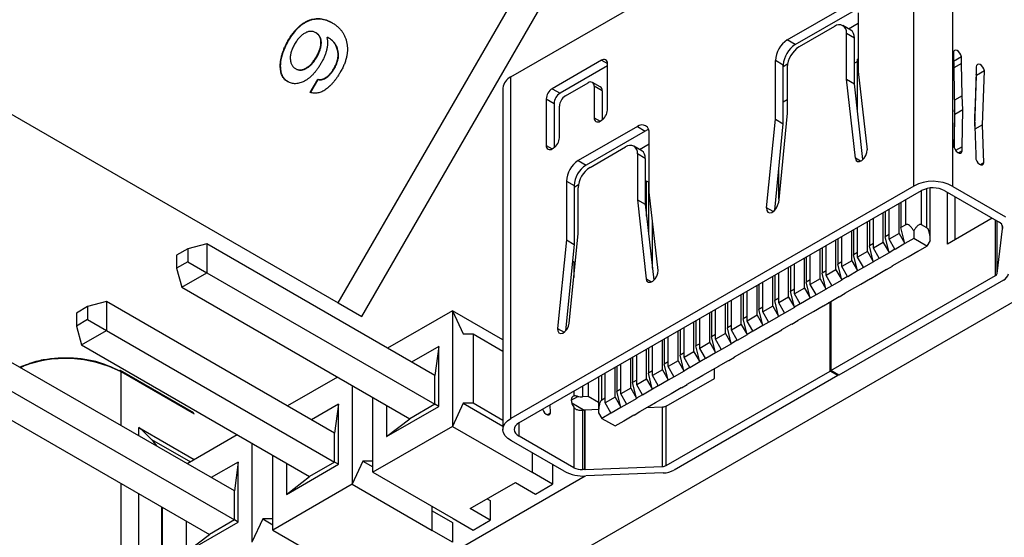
# Model space of a CAD drawing. Header units: millimetres. Extents: x 3 to 207, y 3 to 294.
# Tile 7 of 18: x 156 to 174, y 83 to 92. Entities that reach past the tile are written whole.
import ezdxf

# ---------------------------------------------------------------- set-up
doc = ezdxf.new("R2010")
doc.units = ezdxf.units.MM
doc.linetypes.add('SLD-实线', pattern=[0])
doc.layers.add('几何体', color=7, linetype='SLD-实线')

msp = doc.modelspace()

# ---------------------------------------------------------------- linework, layer by layer
at = {"layer": '几何体'}
for p, q in [((161.6784, 86.876), (169.4284, 100.2994)), ((150.4985, 73.4573), (196.6725, 100.1131)), ((162.1027, 86.6311), (169.8527, 100.0544)), ((164.7751, 90.929), (171.995, 95.0969)), ((171.995, 88.9729), (171.995, 95.0969)), ((172.6947, 88.9664), (172.6947, 95.0905)), ((169.7285, 91.592), (170.7892, 92.2043)), ((169.8699, 91.5104), (170.9306, 92.1227)), ((161.1635, 91.9422), (161.1564, 91.9463)), ((171.0013, 92.0818), (171.0013, 91.0271)), ((170.577, 91.8369), (169.9406, 91.4695)), ((170.8685, 91.7701), (170.727, 91.8518)), ((170.8275, 91.7937), (171.0013, 91.8941)), ((161.2844, 91.719), (161.2774, 91.7231)), ((161.4839, 91.6392), (161.4788, 91.6302)), ((161.5089, 91.6277), (161.5018, 91.6318)), ((169.8699, 91.5104), (169.7285, 91.592)), ((170.7892, 90.8897), (170.7892, 91.7144)), ((170.7892, 91.7144), (170.9306, 91.6328)), ((170.9306, 90.8081), (170.9306, 91.6328)), ((160.7859, 91.5712), (160.7789, 91.5752)), ((161.3776, 91.5507), (161.3705, 91.5547)), ((161.2959, 91.2856), (161.2888, 91.2897)), ((161.6745, 91.4056), (161.6674, 91.4097)), ((171.0013, 91.2529), (170.989, 91.2458)), ((170.989, 90.2896), (170.989, 91.2458)), ((172.7058, 91.3586), (172.7283, 90.3599)), ((172.8502, 91.2881), (172.7092, 91.2067)), ((172.8502, 91.1726), (172.8502, 91.2881)), ((160.6483, 91.1267), (160.6413, 91.1308)), ((160.9187, 91.0766), (160.9116, 91.0807)), ((161.1072, 91.0824), (161.1001, 91.0864)), ((161.6172, 91.0911), (161.6101, 91.0952)), ((166.398, 91.229), (165.5142, 90.7187)), ((166.5041, 91.1269), (165.6556, 90.6371)), ((166.398, 91.229), (166.5041, 91.1678)), ((166.5041, 90.3349), (166.5041, 91.1677)), ((169.5164, 90.1698), (169.5164, 91.2246)), ((169.6578, 91.143), (169.5164, 91.2246)), ((169.6578, 91.1185), (169.7344, 91.1627)), ((169.6578, 90.0882), (169.6578, 91.143)), ((169.7285, 91.1021), (169.7285, 90.2774)), ((170.989, 91.2073), (170.9306, 91.1736)), ((172.8502, 91.1726), (172.7118, 91.0927)), ((172.8613, 90.589), (172.8502, 91.1726)), ((173.1168, 91.1085), (173.1168, 91.0187)), ((154.4784, 91.0338), (161.6784, 86.876)), ((161.1767, 90.6508), (161.3119, 90.8849)), ((161.3189, 90.8809), (161.3119, 90.8849)), ((164.7751, 84.8049), (164.7751, 90.929)), ((170.949, 89.4705), (170.7892, 90.8897)), ((170.7892, 90.8897), (170.9306, 90.8081)), ((171.0013, 91.0271), (171.1595, 89.6217)), ((173.088, 90.0466), (173.1197, 90.9564)), ((173.1168, 91.0187), (173.0946, 90.4544)), ((173.1197, 90.9564), (173.1152, 90.978)), ((173.2612, 91.038), (173.1197, 90.9564)), ((173.2274, 90.0699), (173.2612, 91.038)), ((161.1837, 90.6467), (161.3189, 90.8809)), ((164.6324, 90.7301), (164.6324, 84.606)), ((165.5142, 90.7187), (165.6556, 90.6371)), ((165.7512, 90.5886), (166.161, 90.8252)), ((166.3774, 90.751), (166.236, 90.8326)), ((166.2671, 90.764), (166.2671, 90.198)), ((166.4085, 90.6823), (166.2671, 90.764)), ((171.084, 89.4457), (170.9306, 90.8081)), ((173.1103, 90.8546), (173.1163, 90.8581)), ((165.4081, 90.535), (165.4081, 89.7021)), ((165.4081, 90.535), (165.5495, 90.4534)), ((166.4085, 90.6823), (166.4085, 90.1578)), ((172.8613, 90.589), (172.7249, 90.5103)), ((172.8731, 90.3376), (172.8613, 90.589)), ((165.5495, 90.4534), (165.5495, 89.6619)), ((165.6451, 89.839), (165.6451, 90.4049)), ((169.7285, 90.5181), (169.6578, 90.4773)), ((172.7283, 90.3599), (172.7169, 89.6976)), ((173.0946, 90.4544), (173.0824, 90.2088)), ((166.2671, 90.198), (166.3732, 90.1368)), ((169.7285, 90.2774), (169.5687, 88.6737)), ((172.7211, 89.6653), (172.7317, 90.2559)), ((172.7317, 90.2559), (172.7279, 90.3368)), ((172.8731, 90.3376), (172.7317, 90.2559)), ((172.8613, 89.6784), (172.8731, 90.3376)), ((173.0824, 90.2088), (173.1057, 89.5373)), ((167.0415, 90.0409), (165.9808, 89.4286)), ((166.3731, 90.1368), (166.398, 90.1512)), ((167.0415, 90.0409), (167.1829, 89.9592)), ((169.3582, 88.5818), (169.5164, 90.1698)), ((169.5033, 88.5372), (169.6578, 90.0882)), ((169.5164, 90.1698), (169.6578, 90.0882)), ((173.2274, 90.0699), (173.09, 89.9905)), ((173.2501, 89.3898), (173.2274, 90.0699)), ((167.1829, 89.9592), (166.1223, 89.3469)), ((167.2536, 88.8636), (167.2536, 89.9184)), ((165.4081, 89.7021), (165.5142, 89.6409)), ((165.5142, 89.6409), (165.5391, 89.6553)), ((166.193, 89.3061), (166.8294, 89.6734)), ((167.1208, 89.6066), (166.9794, 89.6883)), ((167.0799, 89.6303), (167.2536, 89.7306)), ((172.8613, 89.6784), (172.7461, 89.6119)), ((172.8613, 89.6014), (172.8613, 89.6784)), ((167.0415, 89.5509), (167.0415, 88.7262)), ((167.1829, 89.4693), (167.0415, 89.5509)), ((172.8613, 89.6014), (172.7991, 89.5655)), ((173.1057, 89.5373), (173.1057, 89.486)), ((165.9808, 89.4286), (166.1223, 89.3469)), ((167.1829, 89.4693), (167.1829, 88.6446)), ((171.0414, 89.4171), (170.949, 89.4705)), ((173.2501, 89.3898), (173.1894, 89.3548)), ((169.5748, 88.7342), (169.5748, 89.2547)), ((171.995, 88.9729), (164.7751, 84.8049)), ((165.7687, 89.0611), (165.7687, 88.0064)), ((165.7687, 89.0611), (165.9101, 88.9795)), ((165.9101, 88.955), (165.9867, 88.9992)), ((165.9101, 88.9795), (165.9101, 87.9247)), ((167.2069, 89.0624), (167.1829, 89.0486)), ((167.2402, 89.0432), (167.2069, 89.0624)), ((167.2069, 88.4318), (167.2069, 89.0624)), ((167.2536, 89.051), (167.2402, 89.0432)), ((167.2402, 89.0432), (167.2402, 88.136)), ((172.6947, 88.9664), (173.6388, 88.4214)), ((164.9165, 84.7233), (172.1364, 88.8912)), ((165.9808, 88.1139), (165.9808, 88.9386)), ((167.4119, 87.4582), (167.2536, 88.8636)), ((172.1364, 88.2769), (172.1364, 88.8912)), ((172.2312, 88.2222), (172.2312, 88.9275)), ((172.2898, 87.995), (172.2898, 88.9373)), ((172.5507, 88.8863), (173.5287, 88.3217)), ((172.5977, 87.9325), (172.5977, 88.8592)), ((172.7391, 88.0142), (172.7391, 88.7775)), ((167.0415, 88.7262), (167.2013, 87.307)), ((167.0415, 88.7262), (167.1829, 88.6446)), ((167.1829, 88.6446), (167.3363, 87.2822)), ((171.7324, 88.123), (171.7324, 88.658)), ((171.7657, 88.6772), (171.7657, 88.2262)), ((171.8535, 88.2769), (171.8535, 88.7279)), ((169.4763, 88.5136), (169.3582, 88.5818)), ((171.4495, 87.9597), (171.4495, 88.4947)), ((171.4828, 88.5139), (171.4828, 88.0629)), ((171.5547, 88.0204), (171.5547, 88.5554)), ((167.312, 87.4981), (167.312, 88.3451)), ((171.1667, 87.7964), (171.1667, 88.3314)), ((171.2, 88.3507), (171.2, 87.8997)), ((171.2718, 87.8571), (171.2718, 88.3921)), ((171.8535, 88.2769), (171.7657, 88.2262)), ((172.2312, 88.2222), (172.1364, 88.2769)), ((173.4002, 88.3959), (172.5977, 87.9325)), ((173.4621, 87.367), (173.4621, 88.3601)), ((173.4912, 87.404), (173.4912, 88.3433)), ((173.5837, 88.2052), (173.5837, 88.2618)), ((173.5841, 88.2085), (173.5841, 88.2606)), ((173.5869, 88.2477), (173.5869, 88.2324)), ((165.8211, 86.5102), (165.9808, 88.1139)), ((170.7061, 87.5305), (170.7061, 88.0656)), ((170.8838, 87.6331), (170.8838, 88.1681)), ((170.9171, 88.1874), (170.9171, 87.7364)), ((170.989, 87.6938), (170.989, 88.2288)), ((171.5547, 88.1044), (171.4828, 88.0629)), ((171.5525, 87.7813), (171.4828, 88.0629)), ((171.7324, 88.123), (171.5547, 88.0204)), ((171.7324, 88.123), (171.8354, 87.9446)), ((171.8354, 87.9446), (171.7657, 88.2262)), ((171.995, 88.1673), (171.995, 88.032)), ((173.4912, 87.404), (173.5837, 88.2052)), ((173.5869, 88.2324), (173.5841, 88.2085)), ((159.3234, 87.9364), (158.984, 87.8462)), ((159.3234, 87.9364), (159.3234, 87.4179)), ((163.412, 85.5762), (159.3234, 87.9364)), ((165.7687, 88.0064), (165.6105, 86.4183)), ((165.9101, 87.9247), (165.7556, 86.3737)), ((165.7687, 88.0064), (165.9101, 87.9247)), ((170.4233, 87.3673), (170.4233, 87.9023)), ((170.601, 87.4698), (170.601, 88.0049)), ((170.6343, 88.0241), (170.6343, 87.5731)), ((171.2718, 87.9411), (171.2, 87.8997)), ((171.2697, 87.618), (171.2, 87.8997)), ((171.4495, 87.9597), (171.2718, 87.8571)), ((171.4495, 87.9597), (171.5525, 87.7813)), ((171.6577, 87.842), (171.5547, 88.0204)), ((171.8384, 87.9393), (171.6607, 87.8367)), ((171.8364, 87.9404), (171.8354, 87.9446)), ((171.995, 88.032), (171.8364, 87.9404)), ((171.8384, 87.9393), (171.8364, 87.9404)), ((172.2312, 87.8956), (171.995, 88.032)), ((172.0726, 87.8041), (172.2312, 87.8956)), ((172.2898, 87.9971), (172.2312, 87.8956)), ((158.984, 87.8462), (158.7828, 87.7301)), ((158.7828, 87.7301), (158.7828, 87.4978)), ((158.984, 87.8462), (158.984, 87.6139)), ((170.1404, 87.204), (170.1404, 87.739)), ((170.3182, 87.3066), (170.3182, 87.8416)), ((170.3515, 87.8608), (170.3515, 87.4098)), ((170.989, 87.7778), (170.9171, 87.7364)), ((170.9868, 87.4547), (170.9171, 87.7364)), ((171.1667, 87.7964), (170.989, 87.6938)), ((171.1667, 87.7964), (171.2697, 87.618)), ((171.3748, 87.6787), (171.2718, 87.8571)), ((171.5556, 87.776), (171.3779, 87.6734)), ((171.5535, 87.7772), (171.5525, 87.7813)), ((171.6587, 87.8379), (171.5535, 87.7772)), ((171.5556, 87.776), (171.5535, 87.7772)), ((171.6607, 87.8367), (171.6577, 87.842)), ((171.6587, 87.8379), (171.6577, 87.842)), ((171.6607, 87.8367), (171.6587, 87.8379)), ((171.8929, 87.7027), (172.0706, 87.8052)), ((172.0706, 87.8052), (172.0726, 87.8041)), ((158.984, 87.6139), (158.7828, 87.4978)), ((158.984, 87.6139), (159.3234, 87.4179)), ((165.9172, 87.6021), (165.8801, 87.6235)), ((165.9031, 87.6102), (165.9031, 87.3336)), ((165.9292, 87.5957), (165.9172, 87.6021)), ((169.7858, 87.5342), (169.7858, 87.0833)), ((169.8576, 87.0407), (169.8576, 87.5757)), ((170.0353, 87.1433), (170.0353, 87.6783)), ((170.0686, 87.6975), (170.0686, 87.2465)), ((170.7061, 87.6146), (170.6343, 87.5731)), ((170.704, 87.2915), (170.6343, 87.5731)), ((170.8838, 87.6331), (170.7061, 87.5305)), ((170.8838, 87.6331), (170.9868, 87.4547)), ((171.092, 87.5154), (170.989, 87.6938)), ((171.2727, 87.6127), (171.095, 87.5101)), ((171.2707, 87.6139), (171.2697, 87.618)), ((171.3758, 87.6746), (171.2707, 87.6139)), ((171.2727, 87.6127), (171.2707, 87.6139)), ((171.3779, 87.6734), (171.3748, 87.6787)), ((171.3758, 87.6746), (171.3748, 87.6787)), ((171.3779, 87.6734), (171.3758, 87.6746)), ((171.5069, 87.4775), (171.6121, 87.5382)), ((171.61, 87.5394), (171.7877, 87.642)), ((171.61, 87.5394), (171.6121, 87.5382)), ((171.6121, 87.5382), (171.6131, 87.5411)), ((171.7877, 87.642), (171.7898, 87.6408)), ((171.7898, 87.6408), (171.8949, 87.7015)), ((171.8929, 87.7027), (171.8949, 87.7015)), ((171.8949, 87.7015), (171.8959, 87.7044)), ((158.7828, 87.4978), (158.8744, 87.1587)), ((158.8744, 87.1587), (159.3234, 87.4179)), ((159.3234, 87.4179), (163.412, 85.0577)), ((169.5029, 87.371), (169.5029, 86.92)), ((169.5748, 86.8774), (169.5748, 87.4124)), ((169.7525, 86.98), (169.7525, 87.515)), ((170.4233, 87.4513), (170.3515, 87.4098)), ((170.4211, 87.1282), (170.3515, 87.4098)), ((170.601, 87.4698), (170.4233, 87.3673)), ((170.5263, 87.1889), (170.4233, 87.3673)), ((170.5095, 85.6625), (173.4621, 87.367)), ((170.601, 87.4698), (170.704, 87.2915)), ((170.8091, 87.3521), (170.7061, 87.5305)), ((170.9899, 87.4494), (170.8122, 87.3468)), ((170.9879, 87.4506), (170.9868, 87.4547)), ((171.093, 87.5113), (170.9879, 87.4506)), ((170.9899, 87.4494), (170.9879, 87.4506)), ((171.095, 87.5101), (171.092, 87.5154)), ((171.093, 87.5113), (171.092, 87.5154)), ((171.095, 87.5101), (171.093, 87.5113)), ((171.2241, 87.3142), (171.3292, 87.3749)), ((171.3272, 87.3761), (171.5049, 87.4787)), ((171.3272, 87.3761), (171.3292, 87.3749)), ((171.3292, 87.3749), (171.3303, 87.3779)), ((171.5049, 87.4787), (171.5069, 87.4775)), ((167.2013, 87.307), (167.2937, 87.2536)), ((169.1868, 86.6534), (169.1868, 87.1885)), ((169.2201, 87.2077), (169.2201, 86.7567)), ((169.2919, 86.7141), (169.2919, 87.2491)), ((169.4696, 86.8167), (169.4696, 87.3517)), ((170.1404, 87.288), (170.0686, 87.2465)), ((170.1383, 86.9649), (170.0686, 87.2465)), ((170.3182, 87.3066), (170.1404, 87.204)), ((170.2434, 87.0256), (170.1404, 87.204)), ((170.3182, 87.3066), (170.4211, 87.1282)), ((170.5273, 87.1847), (170.4222, 87.124)), ((170.5293, 87.1835), (170.5263, 87.1889)), ((170.5273, 87.1847), (170.5263, 87.1889)), ((170.5293, 87.1835), (170.5273, 87.1847)), ((170.7071, 87.2861), (170.5293, 87.1835)), ((173.6036, 87.2853), (170.6509, 85.5808)), ((170.705, 87.2873), (170.704, 87.2915)), ((170.8101, 87.348), (170.705, 87.2873)), ((170.7071, 87.2861), (170.705, 87.2873)), ((170.8122, 87.3468), (170.8091, 87.3521)), ((170.8101, 87.348), (170.8091, 87.3521)), ((170.8122, 87.3468), (170.8101, 87.348)), ((170.9413, 87.1509), (171.0464, 87.2116)), ((171.0443, 87.2128), (171.2221, 87.3154)), ((171.0443, 87.2128), (171.0464, 87.2116)), ((171.0464, 87.2116), (171.0474, 87.2146)), ((171.2221, 87.3154), (171.2241, 87.3142)), ((158.8744, 87.1587), (162.963, 84.7984)), ((168.9039, 86.4902), (168.9039, 87.0252)), ((168.9372, 87.0444), (168.9372, 86.5934)), ((169.0091, 86.5509), (169.0091, 87.0859)), ((169.8576, 87.1247), (169.7858, 87.0833)), ((169.8555, 86.8016), (169.7858, 87.0833)), ((170.0353, 87.1433), (169.8576, 87.0407)), ((169.9606, 86.8623), (169.8576, 87.0407)), ((170.0353, 87.1433), (170.1383, 86.9649)), ((170.2445, 87.0214), (170.1393, 86.9608)), ((170.2465, 87.0203), (170.2434, 87.0256)), ((170.2445, 87.0214), (170.2434, 87.0256)), ((170.2465, 87.0203), (170.2445, 87.0214)), ((170.4242, 87.1229), (170.2465, 87.0203)), ((170.4222, 87.124), (170.4211, 87.1282)), ((170.4242, 87.1229), (170.4222, 87.124)), ((170.6584, 86.9877), (170.7635, 87.0484)), ((170.7615, 87.0495), (170.9392, 87.1521)), ((170.7615, 87.0495), (170.7635, 87.0484)), ((170.7635, 87.0484), (170.7646, 87.0513)), ((170.9392, 87.1521), (170.9413, 87.1509)), ((157.5274, 86.8996), (157.1879, 86.8094)), ((157.5274, 86.8996), (157.5274, 86.3811)), ((161.6159, 84.5393), (157.5274, 86.8996)), ((161.6784, 86.876), (162.1027, 86.6311)), ((168.6211, 86.3269), (168.6211, 86.8619)), ((168.6544, 86.8811), (168.6544, 86.4301)), ((168.7262, 86.3876), (168.7262, 86.9226)), ((169.5748, 86.9614), (169.5029, 86.92)), ((169.5726, 86.6383), (169.5029, 86.92)), ((169.7525, 86.98), (169.5748, 86.8774)), ((169.6778, 86.699), (169.5748, 86.8774)), ((169.7525, 86.98), (169.8555, 86.8016)), ((169.9616, 86.8582), (169.8565, 86.7975)), ((169.9637, 86.857), (169.9606, 86.8623)), ((169.9616, 86.8582), (169.9606, 86.8623)), ((169.9637, 86.857), (169.9616, 86.8582)), ((170.1414, 86.9596), (169.9637, 86.857)), ((170.1393, 86.9608), (170.1383, 86.9649)), ((170.1414, 86.9596), (170.1393, 86.9608)), ((170.1958, 86.723), (170.3735, 86.8256)), ((170.3735, 86.8256), (170.3756, 86.8244)), ((170.3756, 86.8244), (170.4807, 86.8851)), ((170.4787, 86.8863), (170.6564, 86.9888)), ((170.4787, 86.8863), (170.4807, 86.8851)), ((170.4807, 86.8851), (170.4817, 86.888)), ((170.4953, 85.6543), (170.4953, 86.8959)), ((170.5095, 86.904), (170.5095, 85.6625)), ((170.6564, 86.9888), (170.6584, 86.9877)), ((157.1879, 86.8094), (156.9867, 86.6933)), ((156.9867, 86.6933), (156.9867, 86.461)), ((157.1879, 86.8094), (157.1879, 86.5771)), ((163.7255, 86.7349), (162.5652, 86.065)), ((163.7255, 86.7349), (163.7255, 84.6609)), ((163.7255, 86.7349), (163.9195, 86.3201)), ((164.6324, 86.2114), (163.7255, 86.7349)), ((168.3383, 86.1636), (168.3383, 86.6986)), ((168.3716, 86.7178), (168.3716, 86.2668)), ((168.4434, 86.2243), (168.4434, 86.7593)), ((169.1868, 86.6534), (169.0091, 86.5509)), ((169.1868, 86.6534), (169.2898, 86.475)), ((169.2919, 86.7982), (169.2201, 86.7567)), ((169.2898, 86.475), (169.2201, 86.7567)), ((169.4696, 86.8167), (169.2919, 86.7141)), ((169.3949, 86.5357), (169.2919, 86.7141)), ((169.4696, 86.8167), (169.5726, 86.6383)), ((169.6788, 86.6949), (169.5736, 86.6342)), ((169.6808, 86.6937), (169.6778, 86.699)), ((169.6788, 86.6949), (169.6778, 86.699)), ((169.6808, 86.6937), (169.6788, 86.6949)), ((169.8585, 86.7963), (169.6808, 86.6937)), ((169.8565, 86.7975), (169.8555, 86.8016)), ((169.8585, 86.7963), (169.8565, 86.7975)), ((169.913, 86.5597), (170.0907, 86.6623)), ((170.0907, 86.6623), (170.0927, 86.6611)), ((170.0927, 86.6611), (170.1979, 86.7218)), ((170.1958, 86.723), (170.1979, 86.7218)), ((170.1979, 86.7218), (170.1989, 86.7247)), ((157.1879, 86.5771), (156.9867, 86.461)), ((157.1879, 86.5771), (157.5274, 86.3811)), ((168.0554, 86.0003), (168.0554, 86.5353)), ((168.0887, 86.5546), (168.0887, 86.1036)), ((168.1605, 86.061), (168.1605, 86.596)), ((168.9039, 86.4902), (168.7262, 86.3876)), ((168.9039, 86.4902), (169.0069, 86.3118)), ((169.0091, 86.6349), (168.9372, 86.5934)), ((169.0069, 86.3118), (168.9372, 86.5934)), ((169.1121, 86.3725), (169.0091, 86.5509)), ((169.2908, 86.4709), (169.2898, 86.475)), ((169.3959, 86.5316), (169.2908, 86.4709)), ((169.398, 86.5304), (169.3949, 86.5357)), ((169.3959, 86.5316), (169.3949, 86.5357)), ((169.398, 86.5304), (169.3959, 86.5316)), ((169.5757, 86.633), (169.398, 86.5304)), ((169.5736, 86.6342), (169.5726, 86.6383)), ((169.5757, 86.633), (169.5736, 86.6342)), ((169.6301, 86.3964), (169.8078, 86.499)), ((169.8078, 86.499), (169.8099, 86.4978)), ((169.8099, 86.4978), (169.915, 86.5585)), ((169.913, 86.5597), (169.915, 86.5585)), ((169.915, 86.5585), (169.916, 86.5615)), ((156.9867, 86.461), (157.0783, 86.1219)), ((157.0783, 86.1219), (157.5274, 86.3811)), ((157.5274, 86.3811), (161.6159, 84.0208)), ((163.9195, 86.3201), (164.0991, 86.3201)), ((164.0991, 86.3201), (164.0991, 85.0757)), ((164.0991, 86.3201), (164.6324, 86.0122)), ((165.6105, 86.4183), (165.7286, 86.3501)), ((167.7726, 85.837), (167.7726, 86.372)), ((167.8059, 86.3913), (167.8059, 85.9403)), ((167.8777, 85.8977), (167.8777, 86.4327)), ((168.4434, 86.3083), (168.3716, 86.2668)), ((168.6211, 86.3269), (168.4434, 86.2243)), ((168.6211, 86.3269), (168.7241, 86.1485)), ((168.7262, 86.4716), (168.6544, 86.4301)), ((168.7241, 86.1485), (168.6544, 86.4301)), ((168.8292, 86.2092), (168.7262, 86.3876)), ((169.01, 86.3064), (168.8323, 86.2039)), ((169.008, 86.3076), (169.0069, 86.3118)), ((169.1131, 86.3683), (169.008, 86.3076)), ((169.01, 86.3064), (169.008, 86.3076)), ((169.1151, 86.3671), (169.1121, 86.3725)), ((169.1131, 86.3683), (169.1121, 86.3725)), ((169.1151, 86.3671), (169.1131, 86.3683)), ((169.2928, 86.4697), (169.1151, 86.3671)), ((169.2928, 86.4697), (169.2908, 86.4709)), ((169.3473, 86.2331), (169.525, 86.3357)), ((169.525, 86.3357), (169.527, 86.3345)), ((169.527, 86.3345), (169.6322, 86.3952)), ((169.6301, 86.3964), (169.6322, 86.3952)), ((169.6322, 86.3952), (169.6332, 86.3982)), ((157.0783, 86.1219), (161.1669, 83.7616)), ((167.4897, 85.6738), (167.4897, 86.2088)), ((167.523, 86.228), (167.523, 85.777)), ((167.5949, 85.7344), (167.5949, 86.2695)), ((168.1605, 86.145), (168.0887, 86.1036)), ((168.3383, 86.1636), (168.1605, 86.061)), ((168.3383, 86.1636), (168.4413, 85.9852)), ((168.4413, 85.9852), (168.3716, 86.2668)), ((168.5464, 86.0459), (168.4434, 86.2243)), ((168.7272, 86.1432), (168.5495, 86.0406)), ((168.7251, 86.1443), (168.7241, 86.1485)), ((168.8302, 86.205), (168.7251, 86.1443)), ((168.7272, 86.1432), (168.7251, 86.1443)), ((168.8323, 86.2039), (168.8292, 86.2092)), ((168.8302, 86.205), (168.8292, 86.2092)), ((168.8323, 86.2039), (168.8302, 86.205)), ((169.0644, 86.0698), (169.2422, 86.1724)), ((169.2422, 86.1724), (169.2442, 86.1713)), ((169.2442, 86.1713), (169.3493, 86.2319)), ((169.3473, 86.2331), (169.3493, 86.2319)), ((169.3493, 86.2319), (169.3504, 86.2349)), ((163.4813, 86.0961), (162.9963, 85.8161)), ((163.4813, 86.0961), (163.412, 85.5762)), ((163.4813, 85.0176), (163.4813, 86.0961)), ((167.2069, 85.5105), (167.2069, 86.0455)), ((167.2402, 86.0647), (167.2402, 85.6137)), ((167.312, 85.5712), (167.312, 86.1062)), ((167.8777, 85.9817), (167.8059, 85.9403)), ((168.0554, 86.0003), (167.8777, 85.8977)), ((168.0554, 86.0003), (168.1584, 85.8219)), ((168.1584, 85.8219), (168.0887, 86.1036)), ((168.2635, 85.8826), (168.1605, 86.061)), ((168.4443, 85.9799), (168.2666, 85.8773)), ((168.4423, 85.9811), (168.4413, 85.9852)), ((168.5474, 86.0418), (168.4423, 85.9811)), ((168.4443, 85.9799), (168.4423, 85.9811)), ((168.5495, 86.0406), (168.5464, 86.0459)), ((168.5474, 86.0418), (168.5464, 86.0459)), ((168.5495, 86.0406), (168.5474, 86.0418)), ((168.7816, 85.9066), (168.9593, 86.0092)), ((168.9593, 86.0092), (168.9614, 86.008)), ((168.9614, 86.008), (169.0665, 86.0687)), ((169.0644, 86.0698), (169.0665, 86.0687)), ((169.0665, 86.0687), (169.0675, 86.0716)), ((159.8199, 83.5025), (155.7313, 85.8628)), ((166.7463, 85.2446), (166.7463, 85.7796)), ((166.924, 85.3472), (166.924, 85.8822)), ((166.9573, 85.9014), (166.9573, 85.4504)), ((167.0292, 85.4079), (167.0292, 85.9429)), ((167.5949, 85.8185), (167.523, 85.777)), ((167.5927, 85.4954), (167.523, 85.777)), ((167.7726, 85.837), (167.5949, 85.7344)), ((167.7726, 85.837), (167.8756, 85.6586)), ((167.8756, 85.6586), (167.8059, 85.9403)), ((167.9807, 85.7193), (167.8777, 85.8977)), ((168.1615, 85.8166), (167.9838, 85.714)), ((168.1594, 85.8178), (168.1584, 85.8219)), ((168.2646, 85.8785), (168.1594, 85.8178)), ((168.1615, 85.8166), (168.1594, 85.8178)), ((168.2666, 85.8773), (168.2635, 85.8826)), ((168.2646, 85.8785), (168.2635, 85.8826)), ((168.2666, 85.8773), (168.2646, 85.8785)), ((168.4988, 85.7433), (168.6765, 85.8459)), ((168.6765, 85.8459), (168.6785, 85.8447)), ((168.6785, 85.8447), (168.7836, 85.9054)), ((168.7816, 85.9066), (168.7836, 85.9054)), ((168.7836, 85.9054), (168.7847, 85.9083)), ((159.0935, 84.9027), (157.7783, 85.6619)), ((157.7887, 84.6751), (157.7887, 85.639)), ((159.1039, 84.8798), (157.7887, 85.639)), ((166.4635, 85.0813), (166.4635, 85.6163)), ((166.6412, 85.1839), (166.6412, 85.7189)), ((166.6745, 85.7382), (166.6745, 85.2872)), ((167.312, 85.6552), (167.2402, 85.6137)), ((167.3099, 85.3321), (167.2402, 85.6137)), ((167.4897, 85.6738), (167.312, 85.5712)), ((167.4897, 85.6738), (167.5927, 85.4954)), ((167.5568, 83.9579), (170.4953, 85.6543)), ((167.6979, 85.556), (167.5949, 85.7344)), ((167.8786, 85.6533), (167.7009, 85.5507)), ((167.8766, 85.6545), (167.8756, 85.6586)), ((167.9817, 85.7152), (167.8766, 85.6545)), ((167.8786, 85.6533), (167.8766, 85.6545)), ((167.9838, 85.714), (167.9807, 85.7193)), ((167.9817, 85.7152), (167.9807, 85.7193)), ((167.9838, 85.714), (167.9817, 85.7152)), ((168.2159, 85.58), (168.3936, 85.6826)), ((168.3936, 85.6826), (168.3957, 85.6814)), ((168.3957, 85.6814), (168.5008, 85.7421)), ((168.4213, 85.5216), (168.4213, 85.6962)), ((168.4988, 85.7433), (168.5008, 85.7421)), ((168.5008, 85.7421), (168.5018, 85.7451)), ((170.6368, 85.5726), (170.4953, 85.6543)), ((170.6509, 85.5808), (170.5095, 85.6625)), ((161.6671, 85.5466), (160.7691, 85.0282)), ((163.412, 85.0577), (163.412, 85.5762)), ((166.1603, 85.4413), (166.1603, 85.1963)), ((166.3464, 85.5487), (166.3464, 84.9043)), ((166.405, 85.1316), (166.405, 85.5825)), ((167.0292, 85.4919), (166.9573, 85.4504)), ((167.027, 85.1688), (166.9573, 85.4504)), ((167.2069, 85.5105), (167.0292, 85.4079)), ((167.2069, 85.5105), (167.3099, 85.3321)), ((167.415, 85.3928), (167.312, 85.5712)), ((167.5958, 85.49), (167.4181, 85.3874)), ((167.5568, 85.0225), (168.4213, 85.5216)), ((167.5937, 85.4912), (167.5927, 85.4954)), ((167.6989, 85.5519), (167.5937, 85.4912)), ((167.5958, 85.49), (167.5937, 85.4912)), ((167.7009, 85.5507), (167.6979, 85.556)), ((167.6989, 85.5519), (167.6979, 85.556)), ((170.6368, 85.5726), (167.6983, 83.8763)), ((167.7009, 85.5507), (167.6989, 85.5519)), ((167.83, 85.3548), (167.9351, 85.4155)), ((167.9331, 85.4167), (168.1108, 85.5193)), ((167.9331, 85.4167), (167.9351, 85.4155)), ((167.9351, 85.4155), (167.9361, 85.4185)), ((168.1108, 85.5193), (168.1128, 85.5181)), ((168.1128, 85.5181), (168.218, 85.5788)), ((168.2159, 85.58), (168.218, 85.5788)), ((168.218, 85.5788), (168.219, 85.5818)), ((170.6368, 85.589), (170.6368, 85.5726)), ((155.7313, 85.3443), (159.8199, 82.984)), ((161.9295, 85.3951), (161.9295, 83.624)), ((165.9031, 85.2928), (165.9031, 85.2061)), ((166.0578, 85.3821), (166.0578, 85.1924)), ((166.7463, 85.3286), (166.6745, 85.2872)), ((166.7442, 85.0055), (166.6745, 85.2872)), ((166.924, 85.3472), (166.7463, 85.2446)), ((166.8493, 85.0662), (166.7463, 85.2446)), ((166.924, 85.3472), (167.027, 85.1688)), ((167.1322, 85.2295), (167.0292, 85.4079)), ((167.3129, 85.3268), (167.1352, 85.2242)), ((167.3109, 85.3279), (167.3099, 85.3321)), ((167.416, 85.3886), (167.3109, 85.3279)), ((167.3129, 85.3268), (167.3109, 85.3279)), ((167.4181, 85.3874), (167.415, 85.3928)), ((167.416, 85.3886), (167.415, 85.3928)), ((167.4181, 85.3874), (167.416, 85.3886)), ((167.5471, 85.1916), (167.6523, 85.2523)), ((167.6502, 85.2534), (167.8279, 85.356)), ((167.6502, 85.2534), (167.6523, 85.2523)), ((167.6523, 85.2523), (167.6533, 85.2552)), ((167.8279, 85.356), (167.83, 85.3548)), ((155.2823, 85.0851), (159.3709, 82.7248)), ((162.3031, 83.8397), (162.3031, 85.1794)), ((163.9195, 85.0757), (163.7255, 84.6609)), ((164.0991, 85.0757), (163.9195, 85.0757)), ((163.9195, 85.0757), (164.6324, 84.6641)), ((164.6324, 84.7678), (164.0991, 85.0757)), ((165.8559, 85.1323), (165.9728, 85.1998)), ((165.8646, 85.0849), (166.1011, 84.9484)), ((166.1603, 85.1963), (166.0578, 85.1924)), ((166.3464, 85.0889), (166.1603, 85.1963)), ((166.4635, 85.1653), (166.405, 85.1316)), ((166.6412, 85.1839), (166.4635, 85.0813)), ((166.5665, 84.9029), (166.4635, 85.0813)), ((166.6412, 85.1839), (166.7442, 85.0055)), ((166.8503, 85.0621), (166.7452, 85.0014)), ((166.8524, 85.0609), (166.8493, 85.0662)), ((166.8503, 85.0621), (166.8493, 85.0662)), ((166.8524, 85.0609), (166.8503, 85.0621)), ((167.0301, 85.1635), (166.8524, 85.0609)), ((167.0281, 85.1647), (167.027, 85.1688)), ((167.1332, 85.2253), (167.0281, 85.1647)), ((167.0301, 85.1635), (167.0281, 85.1647)), ((167.1352, 85.2242), (167.1322, 85.2295)), ((167.1332, 85.2253), (167.1322, 85.2295)), ((167.1352, 85.2242), (167.1332, 85.2253)), ((167.2643, 85.0283), (167.3694, 85.089)), ((167.3674, 85.0902), (167.5451, 85.1927)), ((167.3674, 85.0902), (167.3694, 85.089)), ((167.3694, 85.089), (167.3705, 85.0919)), ((167.5451, 85.1927), (167.5471, 85.1916)), ((161.6852, 85.0593), (161.2002, 84.7793)), ((161.6852, 85.0593), (161.6159, 84.5393)), ((161.6852, 83.9808), (161.6852, 85.0593)), ((162.5473, 85.0384), (162.5473, 84.4785)), ((162.5473, 84.4785), (163.4813, 85.0176)), ((163.412, 85.0577), (162.963, 84.7984)), ((163.4813, 85.0176), (163.412, 85.0577)), ((165.4223, 84.871), (165.483, 84.906)), ((165.483, 84.906), (165.4783, 85.0476)), ((165.9031, 85.004), (165.9031, 83.9195)), ((166.0992, 84.9521), (166.0578, 84.9505)), ((166.0578, 84.9505), (166.0578, 83.8859)), ((166.0992, 83.8875), (166.0992, 84.9521)), ((166.3464, 84.9616), (166.1049, 84.9524)), ((166.1049, 83.8877), (166.1049, 84.9524)), ((166.3464, 84.9064), (166.405, 84.8049)), ((166.5675, 84.8988), (166.405, 84.8049)), ((166.5696, 84.8976), (166.5665, 84.9029)), ((166.5675, 84.8988), (166.5665, 84.9029)), ((166.5696, 84.8976), (166.5675, 84.8988)), ((166.7473, 85.0002), (166.5696, 84.8976)), ((166.7452, 85.0014), (166.7442, 85.0055)), ((166.7473, 85.0002), (166.7452, 85.0014)), ((166.9815, 84.865), (167.0866, 84.9257)), ((167.0845, 84.9269), (167.2623, 85.0295)), ((167.0845, 84.9269), (167.0866, 84.9257)), ((167.0866, 84.9257), (167.0876, 84.9286)), ((167.4928, 85.0057), (167.2018, 84.9946)), ((167.2623, 85.0295), (167.2643, 85.0283)), ((167.4928, 83.9411), (167.4928, 85.0057)), ((167.5568, 83.9579), (167.5568, 85.0225)), ((162.5473, 84.4785), (162.963, 84.7984)), ((164.9251, 84.4841), (164.9251, 84.7282)), ((166.405, 84.8049), (166.6412, 84.6686)), ((166.6412, 84.6686), (166.8037, 84.7624)), ((166.8017, 84.7636), (166.9794, 84.8662)), ((166.8017, 84.7636), (166.8037, 84.7624)), ((166.8037, 84.7624), (166.8048, 84.7654)), ((166.9794, 84.8662), (166.9815, 84.865)), ((158.1069, 84.6388), (159.1008, 84.065)), ((158.1069, 84.4914), (158.1069, 84.6388)), ((161.6159, 84.0208), (161.6159, 84.5393)), ((163.7255, 84.6609), (162.3031, 83.8397)), ((163.7255, 84.6609), (165.1624, 83.8314)), ((158.3337, 84.4262), (159.03, 84.0242)), ((159.871, 84.5097), (158.9731, 83.9913)), ((160.1334, 84.3582), (160.1334, 82.5872)), ((165.7303, 83.8559), (164.7862, 84.401)), ((165.9031, 83.9195), (164.9251, 84.4841)), ((165.1624, 83.8314), (165.1624, 84.1838)), ((159.8892, 84.0224), (159.4042, 83.7425)), ((159.8892, 84.0224), (159.8199, 83.5025)), ((159.8892, 82.9439), (159.8892, 84.0224)), ((160.507, 82.8028), (160.507, 84.1426)), ((161.6159, 84.0208), (161.1669, 83.7616)), ((161.6852, 83.9808), (161.6159, 84.0208)), ((162.1235, 84.0388), (161.9295, 83.624)), ((162.3031, 84.0388), (162.1235, 84.0388)), ((162.1235, 84.0388), (162.3031, 83.9351)), ((160.7513, 84.0016), (160.7513, 83.4416)), ((160.7513, 83.4416), (161.6852, 83.9808)), ((162.3031, 83.8397), (163.7399, 83.0102)), ((165.5216, 83.624), (165.1624, 83.8314)), ((165.5216, 83.9764), (165.5216, 83.624)), ((166.0992, 83.8875), (166.0578, 83.8859)), ((166.1049, 83.8877), (167.4928, 83.9411)), ((167.5061, 83.8259), (166.1191, 83.7726)), ((158.5169, 79.3926), (166.1032, 83.772)), ((160.7513, 83.4416), (161.1669, 83.7616)), ((164.0452, 83.1865), (164.857, 83.6551)), ((164.857, 83.6551), (165.2163, 83.4478)), ((157.7887, 79.7191), (157.7887, 83.6382)), ((159.8199, 82.984), (159.8199, 83.5025)), ((161.9295, 83.624), (160.507, 82.8028)), ((161.9295, 83.624), (163.3663, 82.7946)), ((165.2163, 83.4478), (165.5216, 83.624)), ((158.1069, 81.9605), (158.1069, 83.4545)), ((164.3506, 83.3628), (164.4044, 83.3317)), ((164.4044, 83.3317), (164.4044, 82.9791)), ((158.5169, 81.7238), (158.5169, 83.2177)), ((158.5242, 83.2136), (158.5242, 81.6582)), ((163.3663, 82.7946), (163.3663, 83.2259)), ((163.3663, 83.1471), (163.7255, 82.9398)), ((164.4044, 82.9791), (164.0452, 83.1865)), ((158.9552, 82.9647), (158.9552, 82.4048)), ((158.9552, 82.4048), (159.8892, 82.9439)), ((159.8199, 82.984), (159.3709, 82.7248)), ((159.8892, 82.9439), (159.8199, 82.984)), ((160.3274, 83.002), (160.1334, 82.5872)), ((160.507, 83.002), (160.3274, 83.002)), ((160.3274, 83.002), (160.507, 82.8983)), ((163.7399, 83.0102), (164.0991, 82.8028)), ((164.0991, 82.8028), (164.4044, 82.9791)), ((160.507, 82.8028), (161.9439, 81.9734)), ((163.7255, 82.5872), (163.3663, 82.7946)), ((163.7255, 82.9398), (163.7255, 82.5872)), ((158.9552, 82.4048), (159.3709, 82.7248))]:
    msp.add_line(p, q, dxfattribs=at)
at = {"layer": '几何体', "flags": 128}
for points in [[(172.8502, 91.2881), (172.8417, 91.3231), (172.8241, 91.3575), (172.7999, 91.3864), (172.7727, 91.4057), (172.7463, 91.4126), (172.7244, 91.4061), (172.7103, 91.3872), (172.7058, 91.3586)], [(173.2612, 91.038), (173.2522, 91.0725), (173.2345, 91.1063), (173.2106, 91.1345), (173.1838, 91.1534), (173.1578, 91.1603), (173.1361, 91.1543), (173.1218, 91.1362), (173.1168, 91.1085)], [(167.2445, 89.9842), (167.2243, 89.9784), (167.1829, 89.9592)], [(172.7169, 89.6976), (172.7215, 89.6639), (172.7357, 89.6288), (172.7575, 89.5972), (172.7839, 89.5738), (172.811, 89.5617), (172.835, 89.5626), (172.8527, 89.5765), (172.8613, 89.6014)], [(170.949, 89.4705), (170.9619, 89.4325), (170.9889, 89.4119), (171.0258, 89.4117), (171.0671, 89.4319), (171.1064, 89.4695), (171.1378, 89.5188), (171.1564, 89.5723), (171.1595, 89.6217)], [(173.1057, 89.486), (173.1107, 89.4525), (173.125, 89.4179), (173.1467, 89.3868), (173.1727, 89.3637), (173.1995, 89.3516), (173.2234, 89.3523), (173.241, 89.3657), (173.2501, 89.3898)], [(169.3582, 88.5818), (169.3613, 88.5359), (169.3799, 88.504), (169.4113, 88.491), (169.4506, 88.4987), (169.4919, 88.5261), (169.5288, 88.569), (169.5558, 88.6208), (169.5687, 88.6737)], [(167.2013, 87.307), (167.2142, 87.269), (167.2412, 87.2484), (167.2782, 87.2482), (167.3194, 87.2684), (167.3587, 87.3061), (167.3901, 87.3553), (167.4088, 87.4088), (167.4119, 87.4582)], [(165.6105, 86.4183), (165.6136, 86.3724), (165.6322, 86.3405), (165.6636, 86.3275), (165.7029, 86.3352), (165.7442, 86.3626), (165.7811, 86.4055), (165.8081, 86.4573), (165.8211, 86.5102)], [(165.9031, 85.2061), (165.8834, 85.1981), (165.8684, 85.1824), (165.8591, 85.16), (165.8559, 85.1323), (165.8591, 85.1008), (165.8684, 85.0676), (165.8834, 85.0347), (165.9031, 85.004)], [(165.3433, 84.9697), (165.3436, 84.9687), (165.3579, 84.934), (165.3796, 84.903), (165.4056, 84.8798), (165.4324, 84.8678), (165.4563, 84.8685), (165.474, 84.8818), (165.483, 84.906)], [(164.7862, 84.401), (164.7222, 84.4434), (164.674, 84.4923), (164.6437, 84.5457), (164.6324, 84.6016), (164.6406, 84.6576), (164.668, 84.7116), (164.7134, 84.7614), (164.7751, 84.8049)], [(164.9165, 84.7233), (164.88, 84.6974), (164.8531, 84.6679), (164.8371, 84.6359), (164.8324, 84.6026), (164.8394, 84.5695), (164.8578, 84.5379), (164.8867, 84.509), (164.9251, 84.4841)]]:
    msp.add_lwpolyline(points, dxfattribs=at)
at = {"layer": '几何体'}
for centre, radius, start, end in [((170.6599, 91.7354), 0.131, 350.78596, 129.20329), ((170.7836, 91.649), 0.1479, 353.70115, 54.98667), ((169.9769, 91.2037), 0.461, 122.60548, 177.39452), ((170.1184, 91.122), 0.461, 122.60548, 177.39452), ((170.1891, 91.0812), 0.461, 122.60548, 177.39452), ((166.4394, 91.1782), 0.0655, 350.78596, 129.20329), ((164.8754, 90.7063), 0.2442, 114.26317, 174.41669), ((165.6384, 90.5245), 0.2305, 122.60548, 177.39452), ((166.2024, 90.7745), 0.0655, 350.78596, 129.20329), ((166.3334, 90.6897), 0.0755, 354.37962, 54.30196), ((165.7798, 90.4429), 0.2305, 122.60548, 177.39452), ((165.8754, 90.3944), 0.2305, 122.60548, 177.39452), ((166.3317, 90.1875), 0.0655, 170.78596, 309.20329), ((166.2738, 90.3453), 0.2305, 302.60548, 357.39452), ((167.1243, 89.9393), 0.131, 350.78596, 129.20329), ((165.4148, 89.8495), 0.2305, 302.60548, 357.39452), ((165.4728, 89.6917), 0.0655, 170.78596, 309.20329), ((166.9122, 89.5719), 0.131, 350.78596, 129.20329), ((167.0359, 89.4855), 0.1479, 353.70115, 54.98667), ((166.2293, 89.0402), 0.461, 122.60548, 177.39452), ((166.3707, 88.9585), 0.461, 122.60548, 177.39452), ((166.4414, 88.9177), 0.461, 122.60548, 177.39452), ((172.3388, 88.312), 0.745, 61.46289, 117.48601), ((172.3389, 88.5024), 0.4384, 61.11318, 117.51769), ((173.4904, 88.2332), 0.0965, 359.52509, 66.59181), ((173.4841, 88.2183), 0.1005, 352.46012, 354.36413), ((173.4396, 87.4146), 0.0527, 295.30988, 348.35266), ((173.536, 87.4282), 0.158, 295.30988, 348.35266), ((156.7919, 83.6919), 2.1874, 62.8911, 111.89988), ((157.768, 85.639), 0.0251, 65.68605, 125.61817), ((157.7636, 85.6415), 0.0252, 354.37962, 54.30196), ((166.0443, 85.5278), 0.3357, 257.71548, 272.31406), ((166.0443, 85.2859), 0.3357, 257.71548, 272.31406), ((166.0823, 85.4652), 0.5134, 271.88309, 272.52515), ((157.8178, 83.9116), 0.7287, 32.5516, 44.92485), ((166.0728, 84.5049), 0.7338, 242.17955, 273.61357), ((166.0405, 84.1797), 0.2943, 242.1581, 273.36547), ((166.0823, 84.4006), 0.5134, 271.88309, 272.52515), ((167.49, 84.0822), 0.1411, 271.10888, 298.24942), ((167.4979, 84.2492), 0.4233, 271.10888, 298.24942)]:
    msp.add_arc(centre, radius, start, end, dxfattribs=at)
for points, knots in [([(160.7789, 91.5752), (160.7927, 91.5985), (160.8196, 91.6439), (160.8641, 91.7065), (160.9092, 91.7635), (160.9562, 91.8134), (161.0045, 91.8572), (161.0541, 91.8936), (161.1051, 91.9246), (161.1391, 91.939), (161.1564, 91.9463)], [0, 0, 0, 0, 0.137828, 0.2682983, 0.3932324, 0.5147962, 0.6338795, 0.7536663, 0.8744998, 1, 1, 1, 1]), ([(161.1564, 91.9463), (161.1733, 91.9523), (161.2077, 91.9643), (161.2584, 91.9736), (161.3096, 91.9782), (161.3605, 91.9755), (161.412, 91.9674), (161.4631, 91.9521), (161.5152, 91.9319), (161.5484, 91.9137), (161.5655, 91.9043)], [0, 0, 0, 0, 0.1072741, 0.2175734, 0.3323718, 0.4526641, 0.5783834, 0.7117052, 0.8517547, 1, 1, 1, 1]), ([(161.1635, 91.9422), (161.1804, 91.9482), (161.2148, 91.9602), (161.2654, 91.9696), (161.3166, 91.9741), (161.3676, 91.9714), (161.4191, 91.9633), (161.4702, 91.948), (161.5223, 91.9278), (161.5555, 91.9096), (161.5725, 91.9002)], [0, 0, 0, 0, 0.1072741, 0.2175734, 0.3323718, 0.4526641, 0.5783834, 0.7117052, 0.8517547, 1, 1, 1, 1]), ([(160.7859, 91.5712), (160.7998, 91.5945), (160.8267, 91.6398), (160.8712, 91.7024), (160.9163, 91.7594), (160.9632, 91.8093), (161.0115, 91.8531), (161.0612, 91.8896), (161.1122, 91.9206), (161.1462, 91.9349), (161.1635, 91.9422)], [0, 0, 0, 0, 0.137828, 0.2682983, 0.3932324, 0.5147962, 0.6338795, 0.7536663, 0.8744998, 1, 1, 1, 1]), ([(161.5655, 91.9043), (161.5834, 91.8933), (161.6185, 91.8718), (161.6662, 91.8342), (161.7086, 91.7939), (161.7451, 91.7498), (161.7761, 91.7026), (161.8015, 91.6521), (161.8215, 91.5983), (161.8302, 91.5591), (161.8345, 91.5398)], [0, 0, 0, 0, 0.1456607, 0.2838852, 0.4161043, 0.5419758, 0.6625215, 0.778432, 0.8906968, 1, 1, 1, 1]), ([(161.085, 91.7166), (161.0765, 91.7118), (161.0597, 91.7023), (161.0346, 91.684), (161.0102, 91.6631), (160.9864, 91.6395), (160.9633, 91.6132), (160.9408, 91.584), (160.9192, 91.552), (160.9056, 91.5294), (160.8987, 91.5179)], [0, 0, 0, 0, 0.122143, 0.2425617, 0.3627655, 0.4831387, 0.6050506, 0.7322569, 0.8634343, 1, 1, 1, 1]), ([(161.2774, 91.7231), (161.27, 91.7271), (161.2556, 91.7349), (161.2325, 91.7425), (161.209, 91.7468), (161.1851, 91.748), (161.1606, 91.7451), (161.136, 91.7396), (161.1106, 91.7302), (161.0936, 91.7212), (161.085, 91.7166)], [0, 0, 0, 0, 0.1411474, 0.2747523, 0.4041735, 0.5278404, 0.6472984, 0.7655118, 0.8822531, 1, 1, 1, 1]), ([(161.3705, 91.5547), (161.3699, 91.5643), (161.3686, 91.5832), (161.3638, 91.6097), (161.3559, 91.6336), (161.3458, 91.6561), (161.3325, 91.6758), (161.3167, 91.6938), (161.2985, 91.7101), (161.2845, 91.7187), (161.2774, 91.7231)], [0, 0, 0, 0, 0.1176059, 0.2342484, 0.3525461, 0.4722335, 0.5962766, 0.7250137, 0.8593404, 1, 1, 1, 1]), ([(161.3776, 91.5507), (161.3769, 91.5602), (161.3757, 91.5791), (161.3709, 91.6057), (161.3629, 91.6296), (161.3528, 91.652), (161.3395, 91.6718), (161.3238, 91.6897), (161.3056, 91.706), (161.2916, 91.7146), (161.2844, 91.719)], [0, 0, 0, 0, 0.1176059, 0.2342484, 0.3525461, 0.4722335, 0.5962766, 0.7250137, 0.8593404, 1, 1, 1, 1]), ([(161.4788, 91.6302), (161.482, 91.6134), (161.4882, 91.5804), (161.4891, 91.5257), (161.4845, 91.4695), (161.4755, 91.4305), (161.471, 91.4111)], [0, 0, 0, 0, 0.2618818, 0.5134443, 0.757649, 1, 1, 1, 1]), ([(161.5018, 91.6318), (161.4989, 91.6334), (161.4932, 91.6364), (161.4869, 91.6383), (161.4839, 91.6392)], [0, 0, 0, 0, 0.5207723, 1, 1, 1, 1]), ([(161.6674, 91.4097), (161.6645, 91.4216), (161.6587, 91.4459), (161.6454, 91.4786), (161.6295, 91.5097), (161.6103, 91.5386), (161.5878, 91.5651), (161.5622, 91.5897), (161.5335, 91.6122), (161.5125, 91.6252), (161.5018, 91.6318)], [0, 0, 0, 0, 0.1120406, 0.2267976, 0.3439644, 0.4657287, 0.5910113, 0.7213625, 0.8580783, 1, 1, 1, 1]), ([(161.6745, 91.4056), (161.6716, 91.4176), (161.6657, 91.4418), (161.6525, 91.4745), (161.6366, 91.5057), (161.6174, 91.5345), (161.5949, 91.5611), (161.5693, 91.5856), (161.5406, 91.6082), (161.5196, 91.6211), (161.5089, 91.6277)], [0, 0, 0, 0, 0.1120406, 0.2267976, 0.3439644, 0.4657287, 0.5910113, 0.7213625, 0.8580783, 1, 1, 1, 1]), ([(160.6413, 91.1308), (160.642, 91.1484), (160.6433, 91.1834), (160.6505, 91.2377), (160.6616, 91.2926), (160.6768, 91.3482), (160.6963, 91.4044), (160.7196, 91.4611), (160.7473, 91.5184), (160.7682, 91.5561), (160.7789, 91.5752)], [0, 0, 0, 0, 0.1264568, 0.2510947, 0.3730156, 0.4944584, 0.6173454, 0.7414806, 0.8686128, 1, 1, 1, 1]), ([(160.6483, 91.1267), (160.649, 91.1443), (160.6504, 91.1793), (160.6576, 91.2336), (160.6687, 91.2885), (160.6839, 91.3441), (160.7033, 91.4003), (160.7267, 91.4571), (160.7543, 91.5143), (160.7753, 91.552), (160.7859, 91.5712)], [0, 0, 0, 0, 0.1264568, 0.2510947, 0.3730156, 0.4944584, 0.6173454, 0.7414806, 0.8686128, 1, 1, 1, 1]), ([(160.8987, 91.5179), (160.8921, 91.506), (160.8791, 91.4827), (160.8622, 91.4473), (160.8482, 91.4128), (160.8367, 91.3791), (160.8286, 91.3464), (160.823, 91.3144), (160.8201, 91.2831), (160.8206, 91.2635), (160.8209, 91.2536)], [0, 0, 0, 0, 0.1368022, 0.2672227, 0.3938393, 0.5164972, 0.6359811, 0.7555284, 0.8772433, 1, 1, 1, 1]), ([(161.2888, 91.2897), (161.2956, 91.3019), (161.3087, 91.3255), (161.3261, 91.3611), (161.3404, 91.3959), (161.3525, 91.4297), (161.3611, 91.4625), (161.3673, 91.4944), (161.3705, 91.5253), (161.3705, 91.5449), (161.3705, 91.5547)], [0, 0, 0, 0, 0.1393118, 0.2708441, 0.3984247, 0.5215027, 0.6410736, 0.7604159, 0.8789163, 1, 1, 1, 1]), ([(161.2959, 91.2856), (161.3026, 91.2978), (161.3158, 91.3214), (161.3332, 91.357), (161.3475, 91.3918), (161.3596, 91.4256), (161.3682, 91.4584), (161.3744, 91.4903), (161.3776, 91.5212), (161.3776, 91.5408), (161.3776, 91.5507)], [0, 0, 0, 0, 0.1393118, 0.2708441, 0.3984247, 0.5215027, 0.6410736, 0.7604159, 0.8789163, 1, 1, 1, 1]), ([(161.8345, 91.5398), (161.8378, 91.52), (161.8441, 91.4814), (161.8463, 91.4195), (161.8422, 91.3565), (161.8315, 91.2923), (161.8141, 91.227), (161.7905, 91.1608), (161.7603, 91.0934), (161.736, 91.0493), (161.7235, 91.0267)], [0, 0, 0, 0, 0.1350041, 0.2633795, 0.387256, 0.507741, 0.6269825, 0.7473805, 0.8708338, 1, 1, 1, 1]), ([(160.8209, 91.2536), (160.8217, 91.2436), (160.8234, 91.2237), (160.8285, 91.1959), (160.8364, 91.1708), (160.8465, 91.1478), (160.8591, 91.1273), (160.8743, 91.1093), (160.8915, 91.0931), (160.9049, 91.0849), (160.9116, 91.0807)], [0, 0, 0, 0, 0.1247015, 0.2475892, 0.3684268, 0.490541, 0.6134401, 0.7382148, 0.867231, 1, 1, 1, 1]), ([(161.1001, 91.0864), (161.1087, 91.0914), (161.1256, 91.1012), (161.1508, 91.1194), (161.1753, 91.1407), (161.1995, 91.1646), (161.2227, 91.192), (161.2456, 91.2217), (161.2677, 91.2546), (161.2817, 91.2778), (161.2888, 91.2897)], [0, 0, 0, 0, 0.1210837, 0.2395841, 0.3589264, 0.4784973, 0.6015753, 0.7291559, 0.8606882, 1, 1, 1, 1]), ([(161.1072, 91.0824), (161.1158, 91.0873), (161.1327, 91.0971), (161.1579, 91.1153), (161.1824, 91.1366), (161.2065, 91.1605), (161.2297, 91.1879), (161.2527, 91.2176), (161.2748, 91.2505), (161.2887, 91.2737), (161.2959, 91.2856)], [0, 0, 0, 0, 0.1210837, 0.2395841, 0.3589264, 0.4784973, 0.6015753, 0.7291559, 0.8606882, 1, 1, 1, 1]), ([(161.471, 91.4111), (161.4664, 91.3929), (161.4568, 91.3556), (161.4348, 91.2977), (161.4069, 91.2373), (161.3846, 91.1971), (161.3731, 91.1763)], [0, 0, 0, 0, 0.2308479, 0.4723068, 0.7269192, 1, 1, 1, 1]), ([(161.6101, 91.0952), (161.6176, 91.1088), (161.6323, 91.1356), (161.65, 91.1768), (161.6638, 91.2172), (161.673, 91.2571), (161.6782, 91.2966), (161.679, 91.3355), (161.6754, 91.3735), (161.6701, 91.3974), (161.6674, 91.4097)], [0, 0, 0, 0, 0.1251812, 0.2465182, 0.3641067, 0.4816325, 0.6024253, 0.7279712, 0.8597519, 1, 1, 1, 1]), ([(161.6172, 91.0911), (161.6247, 91.1048), (161.6394, 91.1316), (161.657, 91.1727), (161.6708, 91.2131), (161.6801, 91.253), (161.6852, 91.2925), (161.6861, 91.3314), (161.6825, 91.3694), (161.6772, 91.3933), (161.6745, 91.4056)], [0, 0, 0, 0, 0.1251812, 0.2465182, 0.3641067, 0.4816325, 0.6024253, 0.7279712, 0.8597519, 1, 1, 1, 1]), ([(160.7752, 90.8443), (160.7643, 90.8512), (160.743, 90.8648), (160.7154, 90.8908), (160.6918, 90.9205), (160.6729, 90.9546), (160.6583, 90.9925), (160.6479, 91.0346), (160.6418, 91.0806), (160.6414, 91.114), (160.6413, 91.1308)], [0, 0, 0, 0, 0.1342373, 0.2635442, 0.3882741, 0.5105864, 0.6315742, 0.7525416, 0.8752392, 1, 1, 1, 1]), ([(160.7822, 90.8402), (160.7714, 90.8472), (160.7501, 90.8608), (160.7224, 90.8868), (160.6989, 90.9164), (160.68, 90.9505), (160.6653, 90.9884), (160.655, 91.0305), (160.6489, 91.0765), (160.6485, 91.1099), (160.6483, 91.1267)], [0, 0, 0, 0, 0.1342373, 0.2635442, 0.3882741, 0.5105864, 0.6315742, 0.7525416, 0.8752392, 1, 1, 1, 1]), ([(160.9116, 91.0807), (160.919, 91.0768), (160.9333, 91.069), (160.9562, 91.0615), (160.9794, 91.057), (161.0028, 91.0556), (161.0267, 91.0582), (161.0509, 91.0638), (161.0754, 91.0733), (161.0919, 91.082), (161.1001, 91.0864)], [0, 0, 0, 0, 0.1425821, 0.2786973, 0.4079194, 0.5323937, 0.6525012, 0.7691439, 0.884392, 1, 1, 1, 1]), ([(160.9187, 91.0766), (160.926, 91.0727), (160.9403, 91.0649), (160.9633, 91.0574), (160.9865, 91.0529), (161.0099, 91.0516), (161.0338, 91.0541), (161.0579, 91.0598), (161.0825, 91.0692), (161.099, 91.078), (161.1072, 91.0824)], [0, 0, 0, 0, 0.1425821, 0.2786973, 0.4079194, 0.5323937, 0.6525012, 0.7691439, 0.884392, 1, 1, 1, 1]), ([(161.3731, 91.1763), (161.362, 91.1575), (161.3402, 91.1208), (161.3049, 91.0695), (161.2692, 91.0221), (161.2321, 90.9794), (161.1941, 90.9413), (161.1551, 90.9073), (161.1152, 90.8777), (161.0882, 90.862), (161.0747, 90.8541)], [0, 0, 0, 0, 0.1379484, 0.2698972, 0.3966846, 0.5190789, 0.6399901, 0.7587224, 0.8788082, 1, 1, 1, 1]), ([(161.3119, 90.8849), (161.3249, 90.8833), (161.3499, 90.8802), (161.3896, 90.8857), (161.4285, 90.8999), (161.4669, 90.922), (161.5045, 90.9532), (161.5412, 90.9929), (161.5773, 91.0406), (161.5988, 91.0765), (161.6101, 91.0952)], [0, 0, 0, 0, 0.13869327, 0.26537719, 0.38359128, 0.4970866, 0.61200512, 0.73122499, 0.85978258, 1, 1, 1, 1]), ([(161.3189, 90.8809), (161.332, 90.8792), (161.357, 90.8761), (161.3967, 90.8816), (161.4356, 90.8958), (161.474, 90.9179), (161.5116, 90.9491), (161.5483, 90.9889), (161.5843, 91.0366), (161.6059, 91.0724), (161.6172, 91.0911)], [0, 0, 0, 0, 0.13869327, 0.26537719, 0.38359128, 0.4970866, 0.61200512, 0.73122499, 0.85978258, 1, 1, 1, 1]), ([(161.7235, 91.0267), (161.7126, 91.0082), (161.6913, 90.972), (161.6578, 90.921), (161.6244, 90.874), (161.5907, 90.8314), (161.5569, 90.7927), (161.5228, 90.7585), (161.4887, 90.7285), (161.4544, 90.7023), (161.42, 90.6811), (161.3854, 90.6639), (161.3507, 90.651), (161.316, 90.6424), (161.281, 90.6378), (161.246, 90.6378), (161.2108, 90.6418), (161.1882, 90.6477), (161.1767, 90.6508)], [0, 0, 0, 0, 0.0746084, 0.1452547, 0.2122323, 0.2760056, 0.3373267, 0.3964387, 0.4537409, 0.5101697, 0.5659576, 0.6224443, 0.6796658, 0.738236, 0.79929, 0.8631686, 0.9299385, 1, 1, 1, 1]), ([(161.0747, 90.8541), (161.061, 90.8473), (161.0337, 90.8336), (160.9936, 90.82), (160.9545, 90.8112), (160.9164, 90.8072), (160.8792, 90.8085), (160.8433, 90.8154), (160.8082, 90.827), (160.7863, 90.8385), (160.7752, 90.8443)], [0, 0, 0, 0, 0.12122065, 0.24152779, 0.3609194, 0.48261489, 0.60571429, 0.73211386, 0.86376273, 1, 1, 1, 1]), ([(171.995, 88.1673), (171.9846, 88.1843), (171.9656, 88.2155), (171.9347, 88.2521), (171.906, 88.275), (171.8785, 88.286), (171.8614, 88.2798), (171.8535, 88.2769)], [0, 0, 0, 0, 0.2872206, 0.5273231, 0.7190377, 0.8708145, 1, 1, 1, 1]), ([(172.1364, 88.2769), (172.1306, 88.2794), (172.1186, 88.2844), (172.0989, 88.2811), (172.0784, 88.2707), (172.0534, 88.25), (172.0243, 88.2157), (172.0054, 88.1844), (171.995, 88.1673)], [0, 0, 0, 0, 0.0953708, 0.2006174, 0.3246474, 0.4730233, 0.7110749, 1, 1, 1, 1]), ([(172.2898, 87.9971), (172.2894, 88.0203), (172.2887, 88.0629), (172.2813, 88.1216), (172.2697, 88.1677), (172.2539, 88.2037), (172.2383, 88.2164), (172.2312, 88.2222)], [0, 0, 0, 0, 0.2872206, 0.5273231, 0.7190377, 0.8708145, 1, 1, 1, 1]), ([(157.7533, 85.6595), (157.6204, 85.7214), (157.4152, 85.817), (157.0739, 85.8767), (156.7984, 85.8933), (156.5239, 85.8762), (156.2358, 85.8287), (156.0749, 85.7555), (155.9866, 85.7154)], [0, 0, 0, 0, 0.2607057, 0.4026912, 0.5444006, 0.686386, 0.8280953, 1, 1, 1, 1]), ([(165.9728, 85.1998), (165.9641, 85.2016), (165.9465, 85.2053), (165.9224, 85.2081), (165.9096, 85.2067), (165.9031, 85.2061)], [0, 0, 0, 0, 0.3223824, 0.6535194, 1, 1, 1, 1]), ([(166.405, 85.1316), (166.3996, 85.1276), (166.3884, 85.1192), (166.3751, 85.0968), (166.3642, 85.0682), (166.3544, 85.0274), (166.3475, 84.9724), (166.3468, 84.9298), (166.3464, 84.9064)], [0, 0, 0, 0, 0.0953708, 0.2006174, 0.3246474, 0.4730233, 0.7110749, 1, 1, 1, 1]), ([(165.9031, 85.004), (165.9096, 84.9964), (165.9224, 84.9814), (165.9465, 84.9657), (165.9641, 84.9605), (165.9728, 84.958)], [0, 0, 0, 0, 0.3464806, 0.6776176, 1, 1, 1, 1])]:
    msp.add_open_spline(points, degree=3, knots=knots, dxfattribs=at)
for points in [[(167.5568, 85.0225), (167.5399, 85.0127), (167.5167, 85.0067), (167.4928, 85.0057)], [(158.3337, 84.4262), (158.2711, 84.4898), (158.1951, 84.5686), (158.1069, 84.6388)]]:
    msp.add_open_spline(points, degree=3, dxfattribs=at)

doc.saveas('drawing.dxf')
